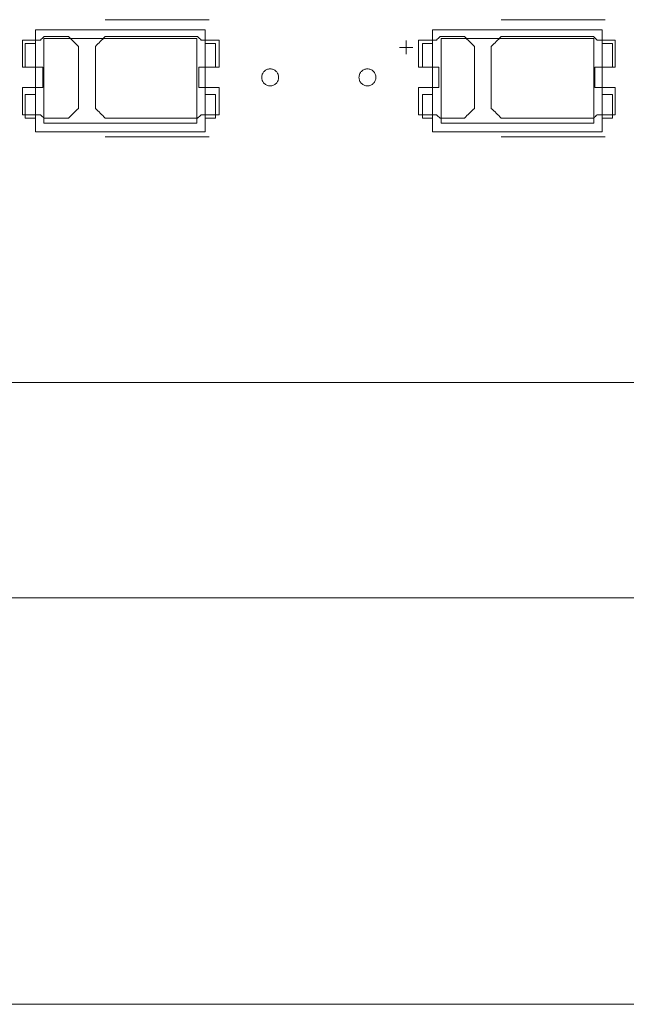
# Model space of a CAD drawing. Header units: inches. Extents: x -36 to 647, y 177 to 609.
# Tile 208 of 256: x 409 to 426, y 534 to 564. Entities that reach past the tile are written whole.
import ezdxf

# ---------------------------------------------------------------- set-up
doc = ezdxf.new("R2010")
doc.units = ezdxf.units.IN
doc.header["$MEASUREMENT"] = 0
doc.layers.add('1', color=7, linetype='Continuous')

# ---------------------------------------------------------------- blocks, each defined once
blk = doc.blocks.new('block 5')
at = {"layer": '1', "color": 8, "lineweight": 18, "true_color": 0x808080}
blk.add_lwpolyline([(-20.677, 546.464), (552.022, 546.464)], dxfattribs=at)
blk = doc.blocks.new('block 25')
at = {"layer": '1', "color": 155, "lineweight": 18, "true_color": 0x4c7299}
blk.add_lwpolyline([(408.693, 560.6), (408.993, 560.6)], dxfattribs=at)
blk = doc.blocks.new('block 175')
at = {"layer": '1', "color": 155, "lineweight": 18, "true_color": 0x4c7299}
blk.add_lwpolyline([(413.743, 560.45), (409.243, 560.45)], dxfattribs=at)
blk = doc.blocks.new('block 176')
at = {"layer": '1', "color": 155, "lineweight": 18, "true_color": 0x4c7299}
blk.add_lwpolyline([(413.743, 562.95), (413.743, 560.45)], dxfattribs=at)
blk = doc.blocks.new('block 177')
at = {"layer": '1', "color": 155, "lineweight": 18, "true_color": 0x4c7299}
blk.add_lwpolyline([(409.243, 562.95), (413.743, 562.95)], dxfattribs=at)
blk = doc.blocks.new('block 178')
at = {"layer": '1', "color": 155, "lineweight": 18, "true_color": 0x4c7299}
blk.add_lwpolyline([(408.993, 563.2), (408.993, 560.2)], dxfattribs=at)
blk = doc.blocks.new('block 179')
at = {"layer": '1', "color": 155, "lineweight": 18, "true_color": 0x4c7299}
blk.add_lwpolyline([(408.993, 560.2), (413.993, 560.2)], dxfattribs=at)
blk = doc.blocks.new('block 180')
at = {"layer": '1', "color": 155, "lineweight": 18, "true_color": 0x4c7299}
blk.add_lwpolyline([(413.993, 560.2), (413.993, 563.2)], dxfattribs=at)
blk = doc.blocks.new('block 181')
at = {"layer": '1', "color": 155, "lineweight": 18, "true_color": 0x4c7299}
blk.add_lwpolyline([(409.243, 560.45), (409.243, 562.95)], dxfattribs=at)
blk = doc.blocks.new('block 182')
at = {"layer": '1', "color": 155, "lineweight": 18, "true_color": 0x4c7299}
blk.add_lwpolyline([(408.693, 562.8), (408.993, 562.8)], dxfattribs=at)
blk = doc.blocks.new('block 183')
at = {"layer": '1', "color": 155, "lineweight": 18, "true_color": 0x4c7299}
blk.add_lwpolyline([(413.993, 561.3), (414.293, 561.3)], dxfattribs=at)
blk = doc.blocks.new('block 184')
at = {"layer": '1', "color": 155, "lineweight": 18, "true_color": 0x4c7299}
blk.add_lwpolyline([(414.293, 561.3), (414.293, 560.6)], dxfattribs=at)
blk = doc.blocks.new('block 185')
at = {"layer": '1', "color": 155, "lineweight": 18, "true_color": 0x4c7299}
blk.add_lwpolyline([(413.993, 563.2), (408.993, 563.2)], dxfattribs=at)
blk = doc.blocks.new('block 186')
at = {"layer": '1', "color": 155, "lineweight": 18, "true_color": 0x4c7299}
blk.add_lwpolyline([(414.293, 562.8), (413.993, 562.8)], dxfattribs=at)
blk = doc.blocks.new('block 187')
at = {"layer": '1', "color": 155, "lineweight": 18, "true_color": 0x4c7299}
blk.add_lwpolyline([(414.293, 562.1), (414.293, 562.8)], dxfattribs=at)
blk = doc.blocks.new('block 188')
at = {"layer": '1', "color": 155, "lineweight": 18, "true_color": 0x4c7299}
blk.add_lwpolyline([(414.293, 560.6), (413.993, 560.6)], dxfattribs=at)
blk = doc.blocks.new('block 189')
at = {"layer": '1', "color": 155, "lineweight": 18, "true_color": 0x4c7299}
blk.add_lwpolyline([(408.693, 561.3), (408.693, 560.6)], dxfattribs=at)
blk = doc.blocks.new('block 190')
at = {"layer": '1', "color": 155, "lineweight": 18, "true_color": 0x4c7299}
blk.add_lwpolyline([(408.993, 561.3), (408.693, 561.3)], dxfattribs=at)
blk = doc.blocks.new('block 191')
at = {"layer": '1', "color": 155, "lineweight": 18, "true_color": 0x4c7299}
blk.add_lwpolyline([(413.993, 562.1), (414.293, 562.1)], dxfattribs=at)
blk = doc.blocks.new('block 192')
at = {"layer": '1', "color": 155, "lineweight": 18, "true_color": 0x4c7299}
blk.add_lwpolyline([(408.993, 562.1), (408.693, 562.1)], dxfattribs=at)
blk = doc.blocks.new('block 193')
at = {"layer": '1', "color": 155, "lineweight": 18, "true_color": 0x4c7299}
blk.add_lwpolyline([(408.693, 562.1), (408.693, 562.8)], dxfattribs=at)
blk = doc.blocks.new('block 613')
at = {"layer": '1', "color": 155, "lineweight": 18, "true_color": 0x4c7299}
blk.add_lwpolyline([(425.443, 560.45), (420.943, 560.45)], dxfattribs=at)
blk = doc.blocks.new('block 614')
at = {"layer": '1', "color": 155, "lineweight": 18, "true_color": 0x4c7299}
blk.add_lwpolyline([(425.443, 562.95), (425.443, 560.45)], dxfattribs=at)
blk = doc.blocks.new('block 615')
at = {"layer": '1', "color": 155, "lineweight": 18, "true_color": 0x4c7299}
blk.add_lwpolyline([(420.943, 562.95), (425.443, 562.95)], dxfattribs=at)
blk = doc.blocks.new('block 616')
at = {"layer": '1', "color": 155, "lineweight": 18, "true_color": 0x4c7299}
blk.add_lwpolyline([(420.693, 563.2), (420.693, 560.2)], dxfattribs=at)
blk = doc.blocks.new('block 617')
at = {"layer": '1', "color": 155, "lineweight": 18, "true_color": 0x4c7299}
blk.add_lwpolyline([(420.693, 560.2), (425.693, 560.2)], dxfattribs=at)
blk = doc.blocks.new('block 618')
at = {"layer": '1', "color": 155, "lineweight": 18, "true_color": 0x4c7299}
blk.add_lwpolyline([(425.693, 560.2), (425.693, 563.2)], dxfattribs=at)
blk = doc.blocks.new('block 619')
at = {"layer": '1', "color": 155, "lineweight": 18, "true_color": 0x4c7299}
blk.add_lwpolyline([(420.943, 560.45), (420.943, 562.95)], dxfattribs=at)
blk = doc.blocks.new('block 620')
at = {"layer": '1', "color": 155, "lineweight": 18, "true_color": 0x4c7299}
blk.add_lwpolyline([(420.393, 560.6), (420.693, 560.6)], dxfattribs=at)
blk = doc.blocks.new('block 621')
at = {"layer": '1', "color": 155, "lineweight": 18, "true_color": 0x4c7299}
blk.add_lwpolyline([(425.693, 561.3), (425.993, 561.3)], dxfattribs=at)
blk = doc.blocks.new('block 622')
at = {"layer": '1', "color": 155, "lineweight": 18, "true_color": 0x4c7299}
blk.add_lwpolyline([(425.993, 561.3), (425.993, 560.6)], dxfattribs=at)
blk = doc.blocks.new('block 623')
at = {"layer": '1', "color": 155, "lineweight": 18, "true_color": 0x4c7299}
blk.add_lwpolyline([(425.693, 563.2), (420.693, 563.2)], dxfattribs=at)
blk = doc.blocks.new('block 624')
at = {"layer": '1', "color": 155, "lineweight": 18, "true_color": 0x4c7299}
blk.add_lwpolyline([(425.993, 562.8), (425.693, 562.8)], dxfattribs=at)
blk = doc.blocks.new('block 625')
at = {"layer": '1', "color": 155, "lineweight": 18, "true_color": 0x4c7299}
blk.add_lwpolyline([(425.993, 562.1), (425.993, 562.8)], dxfattribs=at)
blk = doc.blocks.new('block 626')
at = {"layer": '1', "color": 155, "lineweight": 18, "true_color": 0x4c7299}
blk.add_lwpolyline([(425.693, 562.1), (425.993, 562.1)], dxfattribs=at)
blk = doc.blocks.new('block 627')
at = {"layer": '1', "color": 155, "lineweight": 18, "true_color": 0x4c7299}
blk.add_lwpolyline([(420.693, 562.1), (420.393, 562.1)], dxfattribs=at)
blk = doc.blocks.new('block 628')
at = {"layer": '1', "color": 155, "lineweight": 18, "true_color": 0x4c7299}
blk.add_lwpolyline([(420.393, 562.1), (420.393, 562.8)], dxfattribs=at)
blk = doc.blocks.new('block 629')
at = {"layer": '1', "color": 155, "lineweight": 18, "true_color": 0x4c7299}
blk.add_lwpolyline([(420.393, 562.8), (420.693, 562.8)], dxfattribs=at)
blk = doc.blocks.new('block 630')
at = {"layer": '1', "color": 155, "lineweight": 18, "true_color": 0x4c7299}
blk.add_lwpolyline([(420.393, 561.3), (420.393, 560.6)], dxfattribs=at)
blk = doc.blocks.new('block 631')
at = {"layer": '1', "color": 155, "lineweight": 18, "true_color": 0x4c7299}
blk.add_lwpolyline([(420.693, 561.3), (420.393, 561.3)], dxfattribs=at)
blk = doc.blocks.new('block 822')
at = {"layer": '1', "color": 155, "lineweight": 18, "true_color": 0x4c7299}
blk.add_lwpolyline([(515.792, 552.814), (406.905, 552.814)], dxfattribs=at)
blk = doc.blocks.new('block 1202')
at = {"layer": '1', "color": 155, "lineweight": 18, "true_color": 0x4c7299}
blk.add_lwpolyline([(425.993, 560.6), (425.693, 560.6)], dxfattribs=at)
blk = doc.blocks.new('block 1746')
at = {"layer": '1', "color": 18, "lineweight": 13, "true_color": 0x4c0000}
blk.add_lwpolyline([(414.108, 560.049), (411.047, 560.049)], dxfattribs=at)
blk = doc.blocks.new('block 1761')
at = {"layer": '1', "color": 18, "lineweight": 13, "true_color": 0x4c0000}
blk.add_lwpolyline([(425.774, 560.049), (422.714, 560.049)], dxfattribs=at)
blk = doc.blocks.new('block 1767')
at = {"layer": '1', "color": 18, "lineweight": 13, "true_color": 0x4c0000}
blk.add_lwpolyline([(515.792, 552.814), (406.905, 552.814)], dxfattribs=at)
blk = doc.blocks.new('block 1772')
at = {"layer": '1', "color": 18, "lineweight": 13, "true_color": 0x4c0000}
blk.add_lwpolyline([(515.792, 552.814), (406.905, 552.814)], dxfattribs=at)
blk = doc.blocks.new('block 1777')
at = {"layer": '1', "color": 18, "lineweight": 13, "true_color": 0x4c0000}
blk.add_lwpolyline([(425.774, 560.049), (422.714, 560.049)], dxfattribs=at)
blk = doc.blocks.new('block 1783')
at = {"layer": '1', "color": 18, "lineweight": 13, "true_color": 0x4c0000}
blk.add_lwpolyline([(414.108, 560.049), (411.047, 560.049)], dxfattribs=at)
blk = doc.blocks.new('block 1859')
at = {"layer": '1', "color": 18, "lineweight": 13, "true_color": 0x4c0000}
blk.add_lwpolyline([(425.774, 563.502), (422.714, 563.502)], dxfattribs=at)
blk = doc.blocks.new('block 1867')
at = {"layer": '1', "color": 18, "lineweight": 13, "true_color": 0x4c0000}
blk.add_lwpolyline([(419.914, 562.484), (419.914, 562.884)], dxfattribs=at)
blk = doc.blocks.new('block 1877')
at = {"layer": '1', "color": 18, "lineweight": 13, "true_color": 0x4c0000}
blk.add_lwpolyline([(414.108, 563.502), (411.047, 563.502)], dxfattribs=at)
blk = doc.blocks.new('block 1880')
at = {"layer": '1', "color": 18, "lineweight": 13, "true_color": 0x4c0000}
blk.add_lwpolyline([(419.715, 562.683), (420.115, 562.683)], dxfattribs=at)
blk = doc.blocks.new('block 1886')
at = {"layer": '1', "color": 18, "lineweight": 13, "true_color": 0x4c0000}
blk.add_lwpolyline([(414.108, 563.502), (411.047, 563.502)], dxfattribs=at)
blk = doc.blocks.new('block 1903')
at = {"layer": '1', "color": 18, "lineweight": 13, "true_color": 0x4c0000}
blk.add_lwpolyline([(419.715, 562.683), (420.115, 562.683)], dxfattribs=at)
blk = doc.blocks.new('block 1905')
at = {"layer": '1', "color": 18, "lineweight": 13, "true_color": 0x4c0000}
blk.add_lwpolyline([(425.774, 563.502), (422.714, 563.502)], dxfattribs=at)
blk = doc.blocks.new('block 1917')
at = {"layer": '1', "color": 18, "lineweight": 13, "true_color": 0x4c0000}
blk.add_lwpolyline([(419.914, 562.484), (419.914, 562.884)], dxfattribs=at)
blk = doc.blocks.new('block 6740')
at = {"layer": '1', "color": 18, "lineweight": 13, "true_color": 0x4c0000}
blk.add_lwpolyline([(520.715, 552.814), (519.784, 554.688), (517.588, 555.467), (515.879, 553.884), (515.683, 552.814), (514.514, 552.814), (495.812, 552.814), (421.002, 552.814), (411.651, 552.814), (406.976, 552.814), (406.139, 554.955), (403.846, 555.362), (402.42, 553.522), (401.942, 552.814), (400.773, 552.814), (396.097, 552.814), (386.746, 552.814), (349.342, 552.814), (311.937, 552.814), (293.235, 552.814)], dxfattribs=at)
blk = doc.blocks.new('block 6766')
at = {"layer": '1', "color": 18, "lineweight": 13, "true_color": 0x4c0000}
blk.add_open_spline([(414.408, 562.102), (414.408, 562.368), (414.408, 562.635), (414.408, 562.902), (414.231, 562.902), (414.054, 562.902), (413.878, 562.902), (413.842, 562.935), (413.806, 562.968), (413.77, 563.002), (412.863, 563.002), (411.955, 563.002), (411.047, 563.002), (410.951, 562.906), (410.854, 562.81), (410.758, 562.714), (410.758, 562.106), (410.758, 561.498), (410.758, 560.89), (410.854, 560.794), (410.951, 560.698), (411.047, 560.602), (411.955, 560.602), (412.863, 560.602), (413.77, 560.602), (413.806, 560.635), (413.842, 560.668), (413.878, 560.702), (414.054, 560.702), (414.231, 560.702), (414.408, 560.702), (414.408, 560.968), (414.408, 561.235), (414.408, 561.502), (414.208, 561.502), (414.008, 561.502), (413.808, 561.502), (413.808, 561.702), (413.808, 561.902), (413.808, 562.102), (414.008, 562.102), (414.208, 562.102), (414.408, 562.102)], degree=3, knots=[0, 0, 0, 0, 1, 1, 1, 2, 2, 2, 3, 3, 3, 4, 4, 4, 5, 5, 5, 6, 6, 6, 7, 7, 7, 8, 8, 8, 9, 9, 9, 10, 10, 10, 11, 11, 11, 12, 12, 12, 13, 13, 13, 14, 14, 14, 14], dxfattribs=at)
blk = doc.blocks.new('block 6767')
at = {"layer": '1', "color": 18, "lineweight": 13, "true_color": 0x4c0000}
blk.add_open_spline([(409.968, 563.002), (410.065, 562.906), (410.161, 562.81), (410.258, 562.714), (410.258, 562.106), (410.258, 561.498), (410.258, 560.89), (410.161, 560.794), (410.065, 560.698), (409.968, 560.602), (409.727, 560.602), (409.486, 560.602), (409.245, 560.602), (409.209, 560.635), (409.174, 560.668), (409.138, 560.702), (408.961, 560.702), (408.785, 560.702), (408.608, 560.702), (408.608, 560.968), (408.608, 561.235), (408.608, 561.502), (408.808, 561.502), (409.008, 561.502), (409.208, 561.502), (409.208, 561.702), (409.208, 561.902), (409.208, 562.102), (409.008, 562.102), (408.808, 562.102), (408.608, 562.102), (408.608, 562.368), (408.608, 562.635), (408.608, 562.902), (408.785, 562.902), (408.961, 562.902), (409.138, 562.902), (409.174, 562.935), (409.209, 562.968), (409.245, 563.002), (409.486, 563.002), (409.727, 563.002), (409.968, 563.002)], degree=3, knots=[0, 0, 0, 0, 1, 1, 1, 2, 2, 2, 3, 3, 3, 4, 4, 4, 5, 5, 5, 6, 6, 6, 7, 7, 7, 8, 8, 8, 9, 9, 9, 10, 10, 10, 11, 11, 11, 12, 12, 12, 13, 13, 13, 14, 14, 14, 14], dxfattribs=at)
blk = doc.blocks.new('block 6789')
at = {"layer": '1', "color": 18, "lineweight": 13, "true_color": 0x4c0000}
blk.add_open_spline([(409.968, 563.002), (410.065, 562.906), (410.161, 562.81), (410.258, 562.714), (410.258, 562.106), (410.258, 561.498), (410.258, 560.89), (410.161, 560.794), (410.065, 560.698), (409.968, 560.602), (409.727, 560.602), (409.486, 560.602), (409.245, 560.602), (409.209, 560.635), (409.174, 560.668), (409.138, 560.702), (408.961, 560.702), (408.785, 560.702), (408.608, 560.702), (408.608, 560.968), (408.608, 561.235), (408.608, 561.502), (408.808, 561.502), (409.008, 561.502), (409.208, 561.502), (409.208, 561.702), (409.208, 561.902), (409.208, 562.102), (409.008, 562.102), (408.808, 562.102), (408.608, 562.102), (408.608, 562.368), (408.608, 562.635), (408.608, 562.902), (408.785, 562.902), (408.961, 562.902), (409.138, 562.902), (409.174, 562.935), (409.209, 562.968), (409.245, 563.002), (409.486, 563.002), (409.727, 563.002), (409.968, 563.002)], degree=3, knots=[0, 0, 0, 0, 1, 1, 1, 2, 2, 2, 3, 3, 3, 4, 4, 4, 5, 5, 5, 6, 6, 6, 7, 7, 7, 8, 8, 8, 9, 9, 9, 10, 10, 10, 11, 11, 11, 12, 12, 12, 13, 13, 13, 14, 14, 14, 14], dxfattribs=at)
blk = doc.blocks.new('block 6820')
at = {"layer": '1', "color": 18, "lineweight": 13, "true_color": 0x4c0000}
blk.add_open_spline([(421.635, 563.002), (421.731, 562.906), (421.828, 562.81), (421.924, 562.714), (421.924, 562.106), (421.924, 561.498), (421.924, 560.89), (421.828, 560.794), (421.731, 560.698), (421.635, 560.602), (421.394, 560.602), (421.153, 560.602), (420.912, 560.602), (420.876, 560.635), (420.84, 560.668), (420.805, 560.702), (420.628, 560.702), (420.451, 560.702), (420.274, 560.702), (420.274, 560.968), (420.274, 561.235), (420.274, 561.502), (420.474, 561.502), (420.674, 561.502), (420.874, 561.502), (420.874, 561.702), (420.874, 561.902), (420.874, 562.102), (420.674, 562.102), (420.474, 562.102), (420.274, 562.102), (420.274, 562.368), (420.274, 562.635), (420.274, 562.902), (420.451, 562.902), (420.628, 562.902), (420.805, 562.902), (420.84, 562.935), (420.876, 562.968), (420.912, 563.002), (421.153, 563.002), (421.394, 563.002), (421.635, 563.002)], degree=3, knots=[0, 0, 0, 0, 1, 1, 1, 2, 2, 2, 3, 3, 3, 4, 4, 4, 5, 5, 5, 6, 6, 6, 7, 7, 7, 8, 8, 8, 9, 9, 9, 10, 10, 10, 11, 11, 11, 12, 12, 12, 13, 13, 13, 14, 14, 14, 14], dxfattribs=at)
blk = doc.blocks.new('block 6837')
at = {"layer": '1', "color": 18, "lineweight": 13, "true_color": 0x4c0000}
blk.add_open_spline([(409.968, 563.002), (410.065, 562.906), (410.161, 562.81), (410.258, 562.714), (410.258, 562.106), (410.258, 561.498), (410.258, 560.89), (410.161, 560.794), (410.065, 560.698), (409.968, 560.602), (409.727, 560.602), (409.486, 560.602), (409.245, 560.602), (409.209, 560.635), (409.174, 560.668), (409.138, 560.702), (408.961, 560.702), (408.785, 560.702), (408.608, 560.702), (408.608, 560.968), (408.608, 561.235), (408.608, 561.502), (408.808, 561.502), (409.008, 561.502), (409.208, 561.502), (409.208, 561.702), (409.208, 561.902), (409.208, 562.102), (409.008, 562.102), (408.808, 562.102), (408.608, 562.102), (408.608, 562.368), (408.608, 562.635), (408.608, 562.902), (408.785, 562.902), (408.961, 562.902), (409.138, 562.902), (409.174, 562.935), (409.209, 562.968), (409.245, 563.002), (409.486, 563.002), (409.727, 563.002), (409.968, 563.002)], degree=3, knots=[0, 0, 0, 0, 1, 1, 1, 2, 2, 2, 3, 3, 3, 4, 4, 4, 5, 5, 5, 6, 6, 6, 7, 7, 7, 8, 8, 8, 9, 9, 9, 10, 10, 10, 11, 11, 11, 12, 12, 12, 13, 13, 13, 14, 14, 14, 14], dxfattribs=at)
blk = doc.blocks.new('block 6841')
at = {"layer": '1', "color": 18, "lineweight": 13, "true_color": 0x4c0000}
blk.add_open_spline([(421.635, 563.002), (421.731, 562.906), (421.828, 562.81), (421.924, 562.714), (421.924, 562.106), (421.924, 561.498), (421.924, 560.89), (421.828, 560.794), (421.731, 560.698), (421.635, 560.602), (421.394, 560.602), (421.153, 560.602), (420.912, 560.602), (420.876, 560.635), (420.84, 560.668), (420.805, 560.702), (420.628, 560.702), (420.451, 560.702), (420.274, 560.702), (420.274, 560.968), (420.274, 561.235), (420.274, 561.502), (420.474, 561.502), (420.674, 561.502), (420.874, 561.502), (420.874, 561.702), (420.874, 561.902), (420.874, 562.102), (420.674, 562.102), (420.474, 562.102), (420.274, 562.102), (420.274, 562.368), (420.274, 562.635), (420.274, 562.902), (420.451, 562.902), (420.628, 562.902), (420.805, 562.902), (420.84, 562.935), (420.876, 562.968), (420.912, 563.002), (421.153, 563.002), (421.394, 563.002), (421.635, 563.002)], degree=3, knots=[0, 0, 0, 0, 1, 1, 1, 2, 2, 2, 3, 3, 3, 4, 4, 4, 5, 5, 5, 6, 6, 6, 7, 7, 7, 8, 8, 8, 9, 9, 9, 10, 10, 10, 11, 11, 11, 12, 12, 12, 13, 13, 13, 14, 14, 14, 14], dxfattribs=at)
blk = doc.blocks.new('block 6860')
at = {"layer": '1', "color": 18, "lineweight": 13, "true_color": 0x4c0000}
blk.add_open_spline([(414.408, 562.102), (414.408, 562.368), (414.408, 562.635), (414.408, 562.902), (414.231, 562.902), (414.054, 562.902), (413.878, 562.902), (413.842, 562.935), (413.806, 562.968), (413.77, 563.002), (412.863, 563.002), (411.955, 563.002), (411.047, 563.002), (410.951, 562.906), (410.854, 562.81), (410.758, 562.714), (410.758, 562.106), (410.758, 561.498), (410.758, 560.89), (410.854, 560.794), (410.951, 560.698), (411.047, 560.602), (411.955, 560.602), (412.863, 560.602), (413.77, 560.602), (413.806, 560.635), (413.842, 560.668), (413.878, 560.702), (414.054, 560.702), (414.231, 560.702), (414.408, 560.702), (414.408, 560.968), (414.408, 561.235), (414.408, 561.502), (414.208, 561.502), (414.008, 561.502), (413.808, 561.502), (413.808, 561.702), (413.808, 561.902), (413.808, 562.102), (414.008, 562.102), (414.208, 562.102), (414.408, 562.102)], degree=3, knots=[0, 0, 0, 0, 1, 1, 1, 2, 2, 2, 3, 3, 3, 4, 4, 4, 5, 5, 5, 6, 6, 6, 7, 7, 7, 8, 8, 8, 9, 9, 9, 10, 10, 10, 11, 11, 11, 12, 12, 12, 13, 13, 13, 14, 14, 14, 14], dxfattribs=at)
blk = doc.blocks.new('block 6896')
at = {"layer": '1', "color": 18, "lineweight": 13, "true_color": 0x4c0000}
blk.add_open_spline([(426.074, 562.102), (426.074, 562.368), (426.074, 562.635), (426.074, 562.902), (425.898, 562.902), (425.721, 562.902), (425.544, 562.902), (425.509, 562.935), (425.473, 562.968), (425.437, 563.002), (424.529, 563.002), (423.622, 563.002), (422.714, 563.002), (422.618, 562.906), (422.521, 562.81), (422.424, 562.714), (422.424, 562.106), (422.424, 561.498), (422.424, 560.89), (422.521, 560.794), (422.618, 560.698), (422.714, 560.602), (423.622, 560.602), (424.529, 560.602), (425.437, 560.602), (425.473, 560.635), (425.509, 560.668), (425.544, 560.702), (425.721, 560.702), (425.898, 560.702), (426.074, 560.702), (426.074, 560.968), (426.074, 561.235), (426.074, 561.502), (425.874, 561.502), (425.674, 561.502), (425.474, 561.502), (425.474, 561.702), (425.474, 561.902), (425.474, 562.102), (425.674, 562.102), (425.874, 562.102), (426.074, 562.102)], degree=3, knots=[0, 0, 0, 0, 1, 1, 1, 2, 2, 2, 3, 3, 3, 4, 4, 4, 5, 5, 5, 6, 6, 6, 7, 7, 7, 8, 8, 8, 9, 9, 9, 10, 10, 10, 11, 11, 11, 12, 12, 12, 13, 13, 13, 14, 14, 14, 14], dxfattribs=at)
blk = doc.blocks.new('block 6898')
at = {"layer": '1', "color": 18, "lineweight": 13, "true_color": 0x4c0000}
blk.add_open_spline([(421.635, 563.002), (421.731, 562.906), (421.828, 562.81), (421.924, 562.714), (421.924, 562.106), (421.924, 561.498), (421.924, 560.89), (421.828, 560.794), (421.731, 560.698), (421.635, 560.602), (421.394, 560.602), (421.153, 560.602), (420.912, 560.602), (420.876, 560.635), (420.84, 560.668), (420.805, 560.702), (420.628, 560.702), (420.451, 560.702), (420.274, 560.702), (420.274, 560.968), (420.274, 561.235), (420.274, 561.502), (420.474, 561.502), (420.674, 561.502), (420.874, 561.502), (420.874, 561.702), (420.874, 561.902), (420.874, 562.102), (420.674, 562.102), (420.474, 562.102), (420.274, 562.102), (420.274, 562.368), (420.274, 562.635), (420.274, 562.902), (420.451, 562.902), (420.628, 562.902), (420.805, 562.902), (420.84, 562.935), (420.876, 562.968), (420.912, 563.002), (421.153, 563.002), (421.394, 563.002), (421.635, 563.002)], degree=3, knots=[0, 0, 0, 0, 1, 1, 1, 2, 2, 2, 3, 3, 3, 4, 4, 4, 5, 5, 5, 6, 6, 6, 7, 7, 7, 8, 8, 8, 9, 9, 9, 10, 10, 10, 11, 11, 11, 12, 12, 12, 13, 13, 13, 14, 14, 14, 14], dxfattribs=at)
blk = doc.blocks.new('block 6920')
at = {"layer": '1', "color": 18, "lineweight": 13, "true_color": 0x4c0000}
blk.add_open_spline([(421.635, 563.002), (421.731, 562.906), (421.828, 562.81), (421.924, 562.714), (421.924, 562.106), (421.924, 561.498), (421.924, 560.89), (421.828, 560.794), (421.731, 560.698), (421.635, 560.602), (421.394, 560.602), (421.153, 560.602), (420.912, 560.602), (420.876, 560.635), (420.84, 560.668), (420.805, 560.702), (420.628, 560.702), (420.451, 560.702), (420.274, 560.702), (420.274, 560.968), (420.274, 561.235), (420.274, 561.502), (420.474, 561.502), (420.674, 561.502), (420.874, 561.502), (420.874, 561.702), (420.874, 561.902), (420.874, 562.102), (420.674, 562.102), (420.474, 562.102), (420.274, 562.102), (420.274, 562.368), (420.274, 562.635), (420.274, 562.902), (420.451, 562.902), (420.628, 562.902), (420.805, 562.902), (420.84, 562.935), (420.876, 562.968), (420.912, 563.002), (421.153, 563.002), (421.394, 563.002), (421.635, 563.002)], degree=3, knots=[0, 0, 0, 0, 1, 1, 1, 2, 2, 2, 3, 3, 3, 4, 4, 4, 5, 5, 5, 6, 6, 6, 7, 7, 7, 8, 8, 8, 9, 9, 9, 10, 10, 10, 11, 11, 11, 12, 12, 12, 13, 13, 13, 14, 14, 14, 14], dxfattribs=at)
blk = doc.blocks.new('block 6953')
at = {"layer": '1', "color": 18, "lineweight": 13, "true_color": 0x4c0000}
blk.add_open_spline([(414.408, 562.102), (414.408, 562.368), (414.408, 562.635), (414.408, 562.902), (414.231, 562.902), (414.054, 562.902), (413.878, 562.902), (413.842, 562.935), (413.806, 562.968), (413.77, 563.002), (412.863, 563.002), (411.955, 563.002), (411.047, 563.002), (410.951, 562.906), (410.854, 562.81), (410.758, 562.714), (410.758, 562.106), (410.758, 561.498), (410.758, 560.89), (410.854, 560.794), (410.951, 560.698), (411.047, 560.602), (411.955, 560.602), (412.863, 560.602), (413.77, 560.602), (413.806, 560.635), (413.842, 560.668), (413.878, 560.702), (414.054, 560.702), (414.231, 560.702), (414.408, 560.702), (414.408, 560.968), (414.408, 561.235), (414.408, 561.502), (414.208, 561.502), (414.008, 561.502), (413.808, 561.502), (413.808, 561.702), (413.808, 561.902), (413.808, 562.102), (414.008, 562.102), (414.208, 562.102), (414.408, 562.102)], degree=3, knots=[0, 0, 0, 0, 1, 1, 1, 2, 2, 2, 3, 3, 3, 4, 4, 4, 5, 5, 5, 6, 6, 6, 7, 7, 7, 8, 8, 8, 9, 9, 9, 10, 10, 10, 11, 11, 11, 12, 12, 12, 13, 13, 13, 14, 14, 14, 14], dxfattribs=at)
blk = doc.blocks.new('block 6982')
at = {"layer": '1', "color": 18, "lineweight": 13, "true_color": 0x4c0000}
blk.add_open_spline([(426.074, 562.102), (426.074, 562.368), (426.074, 562.635), (426.074, 562.902), (425.898, 562.902), (425.721, 562.902), (425.544, 562.902), (425.509, 562.935), (425.473, 562.968), (425.437, 563.002), (424.529, 563.002), (423.622, 563.002), (422.714, 563.002), (422.618, 562.906), (422.521, 562.81), (422.424, 562.714), (422.424, 562.106), (422.424, 561.498), (422.424, 560.89), (422.521, 560.794), (422.618, 560.698), (422.714, 560.602), (423.622, 560.602), (424.529, 560.602), (425.437, 560.602), (425.473, 560.635), (425.509, 560.668), (425.544, 560.702), (425.721, 560.702), (425.898, 560.702), (426.074, 560.702), (426.074, 560.968), (426.074, 561.235), (426.074, 561.502), (425.874, 561.502), (425.674, 561.502), (425.474, 561.502), (425.474, 561.702), (425.474, 561.902), (425.474, 562.102), (425.674, 562.102), (425.874, 562.102), (426.074, 562.102)], degree=3, knots=[0, 0, 0, 0, 1, 1, 1, 2, 2, 2, 3, 3, 3, 4, 4, 4, 5, 5, 5, 6, 6, 6, 7, 7, 7, 8, 8, 8, 9, 9, 9, 10, 10, 10, 11, 11, 11, 12, 12, 12, 13, 13, 13, 14, 14, 14, 14], dxfattribs=at)
blk = doc.blocks.new('block 7003')
at = {"layer": '1', "color": 18, "lineweight": 13, "true_color": 0x4c0000}
blk.add_open_spline([(426.074, 562.102), (426.074, 562.368), (426.074, 562.635), (426.074, 562.902), (425.898, 562.902), (425.721, 562.902), (425.544, 562.902), (425.509, 562.935), (425.473, 562.968), (425.437, 563.002), (424.529, 563.002), (423.622, 563.002), (422.714, 563.002), (422.618, 562.906), (422.521, 562.81), (422.424, 562.714), (422.424, 562.106), (422.424, 561.498), (422.424, 560.89), (422.521, 560.794), (422.618, 560.698), (422.714, 560.602), (423.622, 560.602), (424.529, 560.602), (425.437, 560.602), (425.473, 560.635), (425.509, 560.668), (425.544, 560.702), (425.721, 560.702), (425.898, 560.702), (426.074, 560.702), (426.074, 560.968), (426.074, 561.235), (426.074, 561.502), (425.874, 561.502), (425.674, 561.502), (425.474, 561.502), (425.474, 561.702), (425.474, 561.902), (425.474, 562.102), (425.674, 562.102), (425.874, 562.102), (426.074, 562.102)], degree=3, knots=[0, 0, 0, 0, 1, 1, 1, 2, 2, 2, 3, 3, 3, 4, 4, 4, 5, 5, 5, 6, 6, 6, 7, 7, 7, 8, 8, 8, 9, 9, 9, 10, 10, 10, 11, 11, 11, 12, 12, 12, 13, 13, 13, 14, 14, 14, 14], dxfattribs=at)
blk = doc.blocks.new('block 7035')
at = {"layer": '1', "color": 18, "lineweight": 13, "true_color": 0x4c0000}
blk.add_open_spline([(414.408, 562.102), (414.408, 562.368), (414.408, 562.635), (414.408, 562.902), (414.231, 562.902), (414.054, 562.902), (413.878, 562.902), (413.842, 562.935), (413.806, 562.968), (413.77, 563.002), (412.863, 563.002), (411.955, 563.002), (411.047, 563.002), (410.951, 562.906), (410.854, 562.81), (410.758, 562.714), (410.758, 562.106), (410.758, 561.498), (410.758, 560.89), (410.854, 560.794), (410.951, 560.698), (411.047, 560.602), (411.955, 560.602), (412.863, 560.602), (413.77, 560.602), (413.806, 560.635), (413.842, 560.668), (413.878, 560.702), (414.054, 560.702), (414.231, 560.702), (414.408, 560.702), (414.408, 560.968), (414.408, 561.235), (414.408, 561.502), (414.208, 561.502), (414.008, 561.502), (413.808, 561.502), (413.808, 561.702), (413.808, 561.902), (413.808, 562.102), (414.008, 562.102), (414.208, 562.102), (414.408, 562.102)], degree=3, knots=[0, 0, 0, 0, 1, 1, 1, 2, 2, 2, 3, 3, 3, 4, 4, 4, 5, 5, 5, 6, 6, 6, 7, 7, 7, 8, 8, 8, 9, 9, 9, 10, 10, 10, 11, 11, 11, 12, 12, 12, 13, 13, 13, 14, 14, 14, 14], dxfattribs=at)
blk = doc.blocks.new('block 7054')
at = {"layer": '1', "color": 18, "lineweight": 13, "true_color": 0x4c0000}
blk.add_open_spline([(426.074, 562.102), (426.074, 562.368), (426.074, 562.635), (426.074, 562.902), (425.898, 562.902), (425.721, 562.902), (425.544, 562.902), (425.509, 562.935), (425.473, 562.968), (425.437, 563.002), (424.529, 563.002), (423.622, 563.002), (422.714, 563.002), (422.618, 562.906), (422.521, 562.81), (422.424, 562.714), (422.424, 562.106), (422.424, 561.498), (422.424, 560.89), (422.521, 560.794), (422.618, 560.698), (422.714, 560.602), (423.622, 560.602), (424.529, 560.602), (425.437, 560.602), (425.473, 560.635), (425.509, 560.668), (425.544, 560.702), (425.721, 560.702), (425.898, 560.702), (426.074, 560.702), (426.074, 560.968), (426.074, 561.235), (426.074, 561.502), (425.874, 561.502), (425.674, 561.502), (425.474, 561.502), (425.474, 561.702), (425.474, 561.902), (425.474, 562.102), (425.674, 562.102), (425.874, 562.102), (426.074, 562.102)], degree=3, knots=[0, 0, 0, 0, 1, 1, 1, 2, 2, 2, 3, 3, 3, 4, 4, 4, 5, 5, 5, 6, 6, 6, 7, 7, 7, 8, 8, 8, 9, 9, 9, 10, 10, 10, 11, 11, 11, 12, 12, 12, 13, 13, 13, 14, 14, 14, 14], dxfattribs=at)
blk = doc.blocks.new('block 7102')
at = {"layer": '1', "color": 18, "lineweight": 13, "true_color": 0x4c0000}
blk.add_open_spline([(409.968, 563.002), (410.065, 562.906), (410.161, 562.81), (410.258, 562.714), (410.258, 562.106), (410.258, 561.498), (410.258, 560.89), (410.161, 560.794), (410.065, 560.698), (409.968, 560.602), (409.727, 560.602), (409.486, 560.602), (409.245, 560.602), (409.209, 560.635), (409.174, 560.668), (409.138, 560.702), (408.961, 560.702), (408.785, 560.702), (408.608, 560.702), (408.608, 560.968), (408.608, 561.235), (408.608, 561.502), (408.808, 561.502), (409.008, 561.502), (409.208, 561.502), (409.208, 561.702), (409.208, 561.902), (409.208, 562.102), (409.008, 562.102), (408.808, 562.102), (408.608, 562.102), (408.608, 562.368), (408.608, 562.635), (408.608, 562.902), (408.785, 562.902), (408.961, 562.902), (409.138, 562.902), (409.174, 562.935), (409.209, 562.968), (409.245, 563.002), (409.486, 563.002), (409.727, 563.002), (409.968, 563.002)], degree=3, knots=[0, 0, 0, 0, 1, 1, 1, 2, 2, 2, 3, 3, 3, 4, 4, 4, 5, 5, 5, 6, 6, 6, 7, 7, 7, 8, 8, 8, 9, 9, 9, 10, 10, 10, 11, 11, 11, 12, 12, 12, 13, 13, 13, 14, 14, 14, 14], dxfattribs=at)
blk = doc.blocks.new('block 7124')
at = {"layer": '1', "color": 18, "lineweight": 13, "true_color": 0x4c0000}
blk.add_lwpolyline([(520.715, 552.814), (519.784, 554.688), (517.588, 555.467), (515.879, 553.884), (515.683, 552.814), (514.514, 552.814), (495.812, 552.814), (421.002, 552.814), (411.651, 552.814), (406.976, 552.814), (406.139, 554.955), (403.846, 555.362), (402.42, 553.522), (401.942, 552.814), (400.773, 552.814), (396.097, 552.814), (386.746, 552.814), (349.342, 552.814), (311.937, 552.814), (293.235, 552.814)], dxfattribs=at)
blk = doc.blocks.new('block 7298')
at = {"layer": '1', "color": 18, "lineweight": 13, "true_color": 0x4c0000}
blk.add_lwpolyline([(418.524, 561.802), (418.526, 561.825), (418.529, 561.849), (418.535, 561.873), (418.543, 561.897), (418.554, 561.919), (418.567, 561.941), (418.582, 561.961), (418.598, 561.979), (418.617, 561.996), (418.636, 562.01), (418.656, 562.022), (418.678, 562.032), (418.701, 562.041), (418.725, 562.047), (418.749, 562.051), (418.774, 562.052), (418.8, 562.051), (418.824, 562.047), (418.848, 562.041), (418.871, 562.032), (418.893, 562.022), (418.913, 562.01), (418.932, 561.996), (418.951, 561.979), (418.967, 561.961), (418.982, 561.941), (418.995, 561.919), (419.006, 561.897), (419.014, 561.873), (419.02, 561.849), (419.023, 561.825), (419.025, 561.802), (419.023, 561.778), (419.02, 561.754), (419.014, 561.73), (419.006, 561.707), (418.995, 561.684), (418.982, 561.662), (418.967, 561.642), (418.951, 561.624), (418.932, 561.608), (418.913, 561.593), (418.893, 561.581), (418.871, 561.571), (418.848, 561.563), (418.824, 561.557), (418.8, 561.553), (418.774, 561.552), (418.749, 561.553), (418.725, 561.557), (418.701, 561.563), (418.678, 561.571), (418.656, 561.581), (418.636, 561.593), (418.617, 561.608), (418.598, 561.624), (418.582, 561.642), (418.567, 561.662), (418.554, 561.684), (418.543, 561.707), (418.535, 561.73), (418.529, 561.754), (418.526, 561.778), (418.524, 561.802)], dxfattribs=at)
blk = doc.blocks.new('block 7300')
at = {"layer": '1', "color": 18, "lineweight": 13, "true_color": 0x4c0000}
blk.add_lwpolyline([(415.658, 561.802), (415.659, 561.825), (415.662, 561.849), (415.668, 561.873), (415.676, 561.897), (415.687, 561.919), (415.7, 561.941), (415.715, 561.961), (415.732, 561.979), (415.75, 561.996), (415.769, 562.01), (415.79, 562.022), (415.811, 562.032), (415.834, 562.041), (415.858, 562.047), (415.883, 562.051), (415.908, 562.052), (415.933, 562.051), (415.958, 562.047), (415.981, 562.041), (416.004, 562.032), (416.026, 562.022), (416.046, 562.01), (416.066, 561.996), (416.084, 561.979), (416.101, 561.961), (416.116, 561.941), (416.128, 561.919), (416.139, 561.897), (416.147, 561.873), (416.153, 561.849), (416.157, 561.825), (416.158, 561.802), (416.157, 561.778), (416.153, 561.754), (416.147, 561.73), (416.139, 561.707), (416.128, 561.684), (416.116, 561.662), (416.101, 561.642), (416.084, 561.624), (416.066, 561.608), (416.046, 561.593), (416.026, 561.581), (416.004, 561.571), (415.981, 561.563), (415.958, 561.557), (415.933, 561.553), (415.908, 561.552), (415.883, 561.553), (415.858, 561.557), (415.834, 561.563), (415.811, 561.571), (415.79, 561.581), (415.769, 561.593), (415.75, 561.608), (415.732, 561.624), (415.715, 561.642), (415.7, 561.662), (415.687, 561.684), (415.676, 561.707), (415.668, 561.73), (415.662, 561.754), (415.659, 561.778), (415.658, 561.802)], dxfattribs=at)
blk = doc.blocks.new('block 7314')
at = {"layer": '1', "color": 18, "lineweight": 13, "true_color": 0x4c0000}
blk.add_lwpolyline([(418.524, 561.802), (418.526, 561.825), (418.529, 561.849), (418.535, 561.873), (418.543, 561.897), (418.554, 561.919), (418.567, 561.941), (418.582, 561.961), (418.598, 561.979), (418.617, 561.996), (418.636, 562.01), (418.656, 562.022), (418.678, 562.032), (418.701, 562.041), (418.725, 562.047), (418.749, 562.051), (418.774, 562.052), (418.8, 562.051), (418.824, 562.047), (418.848, 562.041), (418.871, 562.032), (418.893, 562.022), (418.913, 562.01), (418.932, 561.996), (418.951, 561.979), (418.967, 561.961), (418.982, 561.941), (418.995, 561.919), (419.006, 561.897), (419.014, 561.873), (419.02, 561.849), (419.023, 561.825), (419.025, 561.802), (419.023, 561.778), (419.02, 561.754), (419.014, 561.73), (419.006, 561.707), (418.995, 561.684), (418.982, 561.662), (418.967, 561.642), (418.951, 561.624), (418.932, 561.608), (418.913, 561.593), (418.893, 561.581), (418.871, 561.571), (418.848, 561.563), (418.824, 561.557), (418.8, 561.553), (418.774, 561.552), (418.749, 561.553), (418.725, 561.557), (418.701, 561.563), (418.678, 561.571), (418.656, 561.581), (418.636, 561.593), (418.617, 561.608), (418.598, 561.624), (418.582, 561.642), (418.567, 561.662), (418.554, 561.684), (418.543, 561.707), (418.535, 561.73), (418.529, 561.754), (418.526, 561.778), (418.524, 561.802)], dxfattribs=at)
blk = doc.blocks.new('block 7316')
at = {"layer": '1', "color": 18, "lineweight": 13, "true_color": 0x4c0000}
blk.add_lwpolyline([(415.658, 561.802), (415.659, 561.825), (415.662, 561.849), (415.668, 561.873), (415.676, 561.897), (415.687, 561.919), (415.7, 561.941), (415.715, 561.961), (415.732, 561.979), (415.75, 561.996), (415.769, 562.01), (415.79, 562.022), (415.811, 562.032), (415.834, 562.041), (415.858, 562.047), (415.883, 562.051), (415.908, 562.052), (415.933, 562.051), (415.958, 562.047), (415.981, 562.041), (416.004, 562.032), (416.026, 562.022), (416.046, 562.01), (416.066, 561.996), (416.084, 561.979), (416.101, 561.961), (416.116, 561.941), (416.128, 561.919), (416.139, 561.897), (416.147, 561.873), (416.153, 561.849), (416.157, 561.825), (416.158, 561.802), (416.157, 561.778), (416.153, 561.754), (416.147, 561.73), (416.139, 561.707), (416.128, 561.684), (416.116, 561.662), (416.101, 561.642), (416.084, 561.624), (416.066, 561.608), (416.046, 561.593), (416.026, 561.581), (416.004, 561.571), (415.981, 561.563), (415.958, 561.557), (415.933, 561.553), (415.908, 561.552), (415.883, 561.553), (415.858, 561.557), (415.834, 561.563), (415.811, 561.571), (415.79, 561.581), (415.769, 561.593), (415.75, 561.608), (415.732, 561.624), (415.715, 561.642), (415.7, 561.662), (415.687, 561.684), (415.676, 561.707), (415.668, 561.73), (415.662, 561.754), (415.659, 561.778), (415.658, 561.802)], dxfattribs=at)
blk = doc.blocks.new('block 10029')
at = {"layer": '1', "color": 35, "lineweight": 13, "true_color": 0x99724c}
blk.add_lwpolyline([(404.655, 534.491), (518.042, 534.491)], dxfattribs=at)

msp = doc.modelspace()

# ---------------------------------------------------------------- block references
at = {"layer": '1'}
for name in ['block 6740', 'block 7124', 'block 1877', 'block 1886', 'block 1859', 'block 1905', 'block 178', 'block 185', 'block 180', 'block 616', 'block 623', 'block 618', 'block 6767', 'block 6789', 'block 6837', 'block 7102', 'block 177', 'block 181', 'block 6766', 'block 6860', 'block 6953', 'block 7035', 'block 176', 'block 1867', 'block 1917', 'block 6820', 'block 6841', 'block 6898', 'block 6920', 'block 615', 'block 619', 'block 6896', 'block 6982', 'block 7003', 'block 7054', 'block 614', 'block 182', 'block 193', 'block 186', 'block 187', 'block 1880', 'block 1903', 'block 628', 'block 629', 'block 624', 'block 625', 'block 192', 'block 191', 'block 7300', 'block 7316', 'block 7298', 'block 7314', 'block 627', 'block 626', 'block 189', 'block 190', 'block 183', 'block 184', 'block 630', 'block 631', 'block 621', 'block 622', 'block 25', 'block 188', 'block 620', 'block 1202', 'block 175', 'block 613', 'block 179', 'block 1746', 'block 1783', 'block 617', 'block 1761', 'block 1777', 'block 822', 'block 1767', 'block 1772', 'block 5', 'block 10029']:
    msp.add_blockref(name, (0, 0), dxfattribs=at)

doc.saveas('drawing.dxf')
